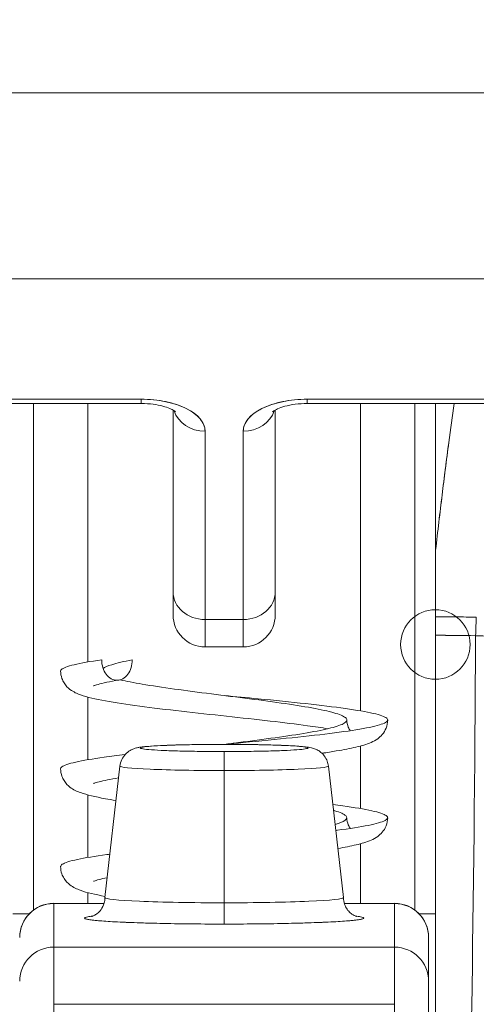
# Model space of a CAD drawing. Header units: inches. Extents: x 16 to 427, y 4 to 276.
# Tile 34 of 111: x 197.761 to 198.025, y 94.223 to 94.792. Entities that reach past the tile are written whole.
import ezdxf

# ---------------------------------------------------------------- set-up
doc = ezdxf.new("R2010")
doc.units = ezdxf.units.IN
doc.header["$LTSCALE"] = 26
doc.header["$MEASUREMENT"] = 0
doc.layers.get('0').update_dxf_attribs({"lineweight": 0})
doc.layers.add('Dimension (ANSI)', color=7, linetype='Continuous', lineweight=5)
doc.layers.add('Visible (ANSI)', color=7, linetype='Continuous', lineweight=5)
doc.styles.add('ROMANS', font='tahoma.ttf')
doc.dimstyles.new('Default (ANSI)', dxfattribs={"dimscale": 26, "dimtxt": 0.07, "dimasz": 0.07, "dimexe": 0.125, "dimexo": 0.0625, "dimgap": 0.031496, "dimtad": 0, "dimtih": 1, "dimtoh": 1, "dimrnd": 1e-08, "dimzin": 0, "dimdsep": 46, "dimtxsty": 'ROMANS', "dimblk": 'Filled-1', "dimcen": 0.09, "dimdle": 0.393701, "dimclrd": 256, "dimclre": 256, "dimclrt": 256, "dimadec": 0, "dimazin": 0, "dimtfac": 0.928571, "dimtofl": 0, "dimtmove": 0, "dimatfit": 3, "dimfxl": 1, "dimtolj": 1, "dimtzin": 0, "dimlwd": -1, "dimlwe": -1, "dimarcsym": 0})

# ---------------------------------------------------------------- blocks, each defined once
blk = doc.blocks.new('Filled-1')
at = {"color": 0}
for p, q in [((0, 0), (-1, 0.17857)), ((-1, 0.17857), (-1, -0.17857)), ((-1, 0), (0, 0)), ((-1, -0.17857), (0, 0))]:
    blk.add_line(p, q, dxfattribs=at)
at = {"color": 0, "flags": 128}
blk.add_lwpolyline([(-1, -0.17857), (0, 0), (-1, 0.17857), (-1, -0.17857)], dxfattribs=at)
at = {"color": 0}
blk.add_solid([(-1, -0.17857), (0, 0), (-1, 0.17857), (-1, -0.17857)], dxfattribs=at)
blk = doc.blocks.new('*D24')
at = {"layer": 'Defpoints', "color": 0, "transparency": 16777216}
for p in [(165.12896, 97.56906), (165.12896, 92.86605), (200.56646, 92.86605)]:
    blk.add_point(p, dxfattribs=at)
at = {"layer": 'Dimension (ANSI)', "transparency": 16777216}
for p, q in [((165.12896, 94.49105), (165.12896, 100.81906)), ((200.56646, 94.49105), (200.56646, 100.81906)), ((166.94896, 97.56906), (174.40474, 97.56906)), ((198.74646, 97.56906), (191.29069, 97.56906))]:
    blk.add_line(p, q, dxfattribs=at)
at = {"layer": 'Dimension (ANSI)', "transparency": 16777216, "xscale": 1.820000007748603, "yscale": 1.820000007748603, "zscale": 1.820000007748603, "rotation": 180}
blk.add_blockref('Filled-1', (165.12896, 97.56906), dxfattribs=at)
at = {"layer": 'Dimension (ANSI)', "transparency": 16777216, "xscale": 1.820000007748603, "yscale": 1.820000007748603, "zscale": 1.820000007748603}
blk.add_blockref('Filled-1', (200.56646, 97.56906), dxfattribs=at)
at = {"layer": 'Dimension (ANSI)', "transparency": 16777216, "insert": (182.84771, 97.56906), "char_height": 1.82, "attachment_point": 5, "style": 'ROMANS'}
blk.add_mtext('\\A1;\\fTahoma|b0|i0;\\H1.8200;35.44\\P\\fTahoma|b0|i0;\\H1.8200;DOOR WIDTH', dxfattribs=at)
blk = doc.blocks.new('*D25')
at = {"layer": 'Defpoints', "color": 0, "transparency": 16777216}
for p in [(201.25596, 97.56906), (200.56646, 92.86605), (201.25596, 91.78442)]:
    blk.add_point(p, dxfattribs=at)
at = {"layer": 'Dimension (ANSI)', "transparency": 16777216}
for p, q in [((200.56646, 94.49105), (200.56646, 100.81906)), ((201.25596, 93.40942), (201.25596, 100.81906)), ((198.74646, 97.56906), (196.92646, 97.56906)), ((203.07596, 97.56906), (204.89596, 97.56906))]:
    blk.add_line(p, q, dxfattribs=at)
at = {"layer": 'Dimension (ANSI)', "transparency": 16777216, "xscale": 1.820000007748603, "yscale": 1.820000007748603, "zscale": 1.820000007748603}
blk.add_blockref('Filled-1', (200.56646, 97.56906), dxfattribs=at)
at = {"layer": 'Dimension (ANSI)', "transparency": 16777216, "xscale": 1.820000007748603, "yscale": 1.820000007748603, "zscale": 1.820000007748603, "rotation": 180}
blk.add_blockref('Filled-1', (201.25596, 97.56906), dxfattribs=at)
at = {"layer": 'Dimension (ANSI)', "transparency": 16777216, "insert": (208.96984, 97.56906), "char_height": 1.82, "attachment_point": 5, "style": 'ROMANS'}
blk.add_mtext('\\A1;(0.69)', dxfattribs=at)

msp = doc.modelspace()

# ---------------------------------------------------------------- linework, layer by layer
at = {"layer": 'Visible (ANSI)'}
for p, q in [((197.60337, 94.74937), (198.15455, 94.74937)), ((198.15456, 94.74937), (197.60337, 94.74937)), ((197.60337, 94.64181), (198.15456, 94.64181)), ((198.15455, 94.64181), (197.60337, 94.64181)), ((197.83093, 94.57232), (197.64156, 94.57232)), ((197.64156, 94.57232), (197.83093, 94.57232)), ((197.64156, 94.56984), (197.83093, 94.56984)), ((197.76873, 94.27698), (197.76873, 94.56984)), ((197.80024, 94.42042), (197.80024, 94.56984)), ((197.80024, 94.56984), (197.80024, 94.42042)), ((197.83093, 94.57232), (197.83093, 94.56984)), ((197.83093, 94.56984), (197.83093, 94.57232)), ((198.11637, 94.57232), (197.927, 94.57232)), ((197.927, 94.56984), (197.927, 94.57232)), ((197.927, 94.57232), (197.927, 94.56984)), ((197.927, 94.57232), (198.11637, 94.57232)), ((197.927, 94.56984), (198.11637, 94.56984)), ((197.95772, 94.39217), (197.95772, 94.56984)), ((197.95772, 94.56984), (197.95772, 94.39217)), ((197.9892, 94.56984), (197.9892, 94.27698)), ((198.00101, 94.48286), (198.00101, 94.56984)), ((198.00101, 94.56984), (198.00101, 94.48286)), ((198.00113, 94.56984), (198.00113, 94.48503)), ((198.00113, 94.48503), (198.00113, 94.56984)), ((197.84944, 94.56606), (197.84944, 94.46098)), ((197.84944, 94.46098), (197.84944, 94.56606)), ((197.90849, 94.56606), (197.90849, 94.46098)), ((197.90849, 94.46098), (197.90849, 94.56606)), ((197.86794, 94.55382), (197.86794, 94.44496)), ((197.86794, 94.44496), (197.86794, 94.55382)), ((197.88999, 94.55382), (197.88999, 94.44496)), ((197.88999, 94.44496), (197.88999, 94.55382)), ((198.00101, 94.48286), (198.00101, 94.44654)), ((197.84944, 94.46098), (197.84944, 94.44764)), ((197.90849, 94.44764), (197.90849, 94.46098)), ((197.88999, 94.44496), (197.86794, 94.44496)), ((197.86794, 94.42914), (197.86794, 94.44496)), ((197.86794, 94.44496), (197.86794, 94.42914)), ((197.86794, 94.44496), (197.88999, 94.44496)), ((197.88999, 94.42914), (197.88999, 94.44496)), ((197.88999, 94.44496), (197.88999, 94.42914)), ((198.01767, 94.44643), (198.01767, 94.44643)), ((198.00101, 94.43583), (198.00101, 94.07704)), ((197.86794, 94.42914), (197.88999, 94.42914)), ((197.80024, 94.36392), (197.80024, 94.40008)), ((197.80024, 94.40008), (197.80024, 94.36392)), ((197.87896, 94.37279), (197.87896, 94.3728)), ((197.87896, 94.3728), (197.87896, 94.37279)), ((197.95772, 94.33567), (197.95772, 94.37184)), ((197.95772, 94.37184), (197.95772, 94.33567)), ((197.87896, 94.35767), (197.87896, 94.36864)), ((197.87896, 94.36864), (197.87896, 94.35767)), ((197.81872, 94.36026), (197.81007, 94.28419)), ((197.87896, 94.35767), (197.87896, 94.28123)), ((197.87896, 94.28123), (197.87896, 94.35767)), ((197.93921, 94.36026), (197.94786, 94.28419)), ((197.80024, 94.30743), (197.80024, 94.34358)), ((197.80024, 94.34358), (197.80024, 94.30743)), ((197.95772, 94.2808), (197.95772, 94.31535)), ((197.95772, 94.31535), (197.95772, 94.2808)), ((197.80024, 94.2808), (197.80024, 94.28708)), ((197.80024, 94.28708), (197.80024, 94.2808)), ((197.78054, 94.2808), (197.78054, 94.28092)), ((197.78054, 94.2808), (197.80957, 94.2808)), ((197.78054, 94.25558), (197.78054, 94.2808)), ((197.78054, 94.2808), (197.78054, 94.25558)), ((197.87896, 94.26892), (197.87896, 94.28123)), ((197.87896, 94.28123), (197.87896, 94.26892)), ((197.94836, 94.2808), (197.97739, 94.2808)), ((197.97739, 94.28092), (197.97739, 94.2808)), ((197.97739, 94.25558), (197.97739, 94.2808)), ((197.97739, 94.2808), (197.97739, 94.25558)), ((197.75692, 94.27491), (197.76638, 94.27491)), ((197.76638, 94.27491), (197.75692, 94.27491)), ((197.99155, 94.27491), (198.00101, 94.27491)), ((198.00101, 94.27491), (197.99155, 94.27491)), ((197.99708, 94.26113), (197.99708, 94.26123)), ((197.99708, 94.23591), (197.99708, 94.26113)), ((197.99708, 94.26113), (197.99708, 94.23591)), ((197.78054, 94.25558), (197.78054, 94.22254)), ((197.78054, 94.25558), (197.97739, 94.25558)), ((197.97739, 94.25558), (197.78054, 94.25558)), ((197.78054, 94.22254), (197.78054, 94.25558)), ((197.80024, 94.25558), (197.80024, 94.25558)), ((197.80024, 94.25558), (197.80024, 94.25558)), ((197.95772, 94.25558), (197.95772, 94.25558)), ((197.95772, 94.25558), (197.95772, 94.25558)), ((197.97739, 94.25558), (197.97739, 94.22254)), ((197.97739, 94.22254), (197.97739, 94.25558)), ((197.99708, 94.20494), (197.99708, 94.23591)), ((197.78054, 94.22254), (197.97739, 94.22254)), ((197.78054, 94.22254), (197.78054, 94.21437)), ((197.97739, 94.21437), (197.97739, 94.22254))]:
    msp.add_line(p, q, dxfattribs=at)
msp.add_circle((198.00101, 94.43052), 0.02008, dxfattribs=at)
for centre, radius, start, end in [((197.86794, 94.44764), 0.0185, 180, 270), ((197.88999, 94.44764), 0.0185, 270, 0), ((197.78054, 94.26123), 0.01969, 90, 180), ((197.97739, 94.26123), 0.01969, 0, 90)]:
    msp.add_arc(centre, radius, start, end, dxfattribs=at)
for centre, major_axis, ratio, start_param, end_param in [((197.83093, 94.55382), (0.03701, 0), 0.5, 0, 1.570796), ((197.927, 94.55382), (-0.03701, 0), 0.5, 4.712389, 6.283185), ((197.86794, 94.56984), (-0.0185, 0), 0.866025, 0.262731, 1.570796), ((197.86794, 94.56984), (-0.0185, 0), 0.866025, 0.262731, 1.570796), ((197.88999, 94.56984), (0.0185, 0), 0.866025, 4.712389, 6.020454), ((197.88999, 94.56984), (0.0185, 0), 0.866025, 4.712389, 6.020454), ((198.03227, 94.48142), (0.03112, -0.0037), 0.780581, 3.145336, 3.23398), ((198.04236, 94.4811), (0.04129, -0.00328), 0.679672, 3.118385, 3.195472), ((198.00118, 93.10173), (-0.00014, 1.68497), 0.000059, 0.609956, 0.646631), ((197.86794, 94.46098), (-0.0185, 0), 0.866025, 0, 1.570796), ((197.86794, 94.46098), (-0.0185, 0), 0.866025, 0, 1.570796), ((197.88999, 94.46098), (0.0185, 0), 0.866025, 4.712389, 6.283185), ((197.88999, 94.46098), (0.0185, 0), 0.866025, 4.712389, 6.283185), ((198.00101, 94.00177), (-0.73764, 0), 0.602968, 4.680359, 4.712385), ((198.02463, 94.43029), (0.00038, 0.02008), 0.025246, 0.647097, 1.302734), ((198.02463, 94.43029), (-0.00038, -0.02007), 0.025243, 3.788594, 4.444262), ((198.00101, 93.99329), (0.74124, 0), 0.597038, 1.539449, 1.570797), ((198.00101, 93.99329), (0.74111, 0), 0.597133, 1.539446, 1.570798), ((198.01362, 94.58183), (0, -0.55118), 0.02, 0.413203, 1.302303), ((198.01362, 94.58183), (0, 0.55118), 0.02, 3.555085, 4.443895), ((197.87896, 94.37071), (-0.04851, 0), 0.042782, 4.712389, 7.853982), ((197.87896, 94.37071), (0.04851, 0), 0.042782, 4.712389, 7.853982), ((197.87896, 94.36024), (-0.06025, 0), 0.042782, 6.278319, 7.853982), ((197.87896, 94.36024), (-0.06025, 0), 0.042782, 6.278319, 7.853982), ((197.87896, 94.36024), (0.06025, 0), 0.042782, 4.712389, 6.288051), ((197.87896, 94.36024), (0.06025, 0), 0.042782, 4.712389, 6.288051), ((197.87896, 94.28418), (-0.0689, 0), 0.042782, 6.278319, 7.853982), ((197.87896, 94.28418), (-0.0689, 0), 0.042782, 6.278319, 7.853982), ((197.87896, 94.28418), (0.0689, 0), 0.042782, 4.712389, 6.288051), ((197.87896, 94.28418), (0.0689, 0), 0.042782, 4.712389, 6.288051), ((197.78054, 94.26113), (-0.01969, 0), 0.999084, 4.712389, 6.283185), ((197.78054, 94.26113), (-0.01969, 0), 0.999084, 4.712389, 6.283185), ((197.97739, 94.26113), (0.01969, 0), 0.999084, 0, 1.570796), ((197.97739, 94.26113), (0.01969, 0), 0.999084, 0, 1.570796), ((197.87896, 94.27238), (-0.08071, 0), 0.042782, 5.937993, 7.853982), ((197.87896, 94.27238), (0.08071, 0), 0.042782, 4.712389, 6.628377), ((197.78054, 94.23591), (-0.01969, 0), 0.999084, 4.712389, 6.283185), ((197.78054, 94.23591), (-0.01969, 0), 0.999084, 4.712389, 6.283185), ((197.97739, 94.23591), (0.01969, 0), 0.999084, 0, 1.570796), ((197.97739, 94.23591), (0.01969, 0), 0.999084, 0, 1.570796)]:
    msp.add_ellipse(centre, major_axis=major_axis, ratio=ratio, start_param=start_param, end_param=end_param, dxfattribs=at)
for points, knots in [([(197.86794, 94.55382), (197.86788, 94.55635), (197.86696, 94.55868), (197.86513, 94.56089), (197.8633, 94.56309), (197.86056, 94.56518), (197.8571, 94.5669), (197.85364, 94.56863), (197.84947, 94.57), (197.84506, 94.57092), (197.84065, 94.57183), (197.83599, 94.57229), (197.83093, 94.57232)], [0, 0, 0, 0, 0.25, 0.25, 0.25, 0.5, 0.5, 0.5, 0.75, 0.75, 0.75, 1, 1, 1, 1]), ([(197.85095, 94.56503), (197.85095, 94.56503), (197.85093, 94.56505), (197.85078, 94.56519), (197.85046, 94.56545), (197.84937, 94.56611), (197.84857, 94.56653), (197.84648, 94.56741), (197.84513, 94.56788), (197.84192, 94.56873), (197.84002, 94.56911), (197.83585, 94.56967), (197.83356, 94.56983), (197.83115, 94.56984), (197.83104, 94.56984), (197.83093, 94.56984)], [6.74046, 6.74046, 6.74046, 6.74046, 6.79307, 6.79307, 6.967412, 6.967412, 7.153275, 7.153275, 7.361571, 7.361571, 7.592968, 7.592968, 7.840962, 7.840962, 7.852879, 7.852879, 7.852879, 7.852879]), ([(197.927, 94.57232), (197.92193, 94.57229), (197.91727, 94.57183), (197.91286, 94.57092), (197.90844, 94.57), (197.90428, 94.56863), (197.90082, 94.5669), (197.89737, 94.56517), (197.89462, 94.56309), (197.89279, 94.56088), (197.89096, 94.55868), (197.89005, 94.55635), (197.88999, 94.55382)], [0, 0, 0, 0, 0.25, 0.25, 0.25, 0.5, 0.5, 0.5, 0.75, 0.75, 0.75, 1, 1, 1, 1]), ([(197.927, 94.56984), (197.92464, 94.56984), (197.92229, 94.56969), (197.9179, 94.56912), (197.91586, 94.56871), (197.91241, 94.56776), (197.91097, 94.56723), (197.90882, 94.56627), (197.90806, 94.56583), (197.90717, 94.56522), (197.90698, 94.56503), (197.90698, 94.56503)], [1.569693, 1.569693, 1.569693, 1.569693, 1.824004, 1.824004, 2.072269, 2.072269, 2.302593, 2.302593, 2.506751, 2.506751, 2.682113, 2.682113, 2.682113, 2.682113]), ([(198.00113, 94.48503), (198.00236, 94.49595), (198.00362, 94.5066), (198.0049, 94.51699), (198.00551, 94.52194), (198.00612, 94.52682), (198.00673, 94.53164), (198.00741, 94.53695), (198.0081, 94.54219), (198.00879, 94.54736), (198.0098, 94.55502), (198.01083, 94.56252), (198.01185, 94.56984)], [0, 0, 0, 0, 0.3333333, 0.3333333, 0.3333333, 0.491831, 0.491831, 0.491831, 0.6666667, 0.6666667, 0.6666667, 0.9261561, 0.9261561, 0.9261561, 0.9261561]), ([(198.00113, 94.48503), (198.00238, 94.49597), (198.00364, 94.50664), (198.00491, 94.51703), (198.00619, 94.52742), (198.00747, 94.53753), (198.00877, 94.54737), (198.00979, 94.55503), (198.01081, 94.56252), (198.01184, 94.56984)], [0, 0, 0, 0, 0.3333333, 0.3333333, 0.3333333, 0.6666667, 0.6666667, 0.6666667, 0.9261524, 0.9261524, 0.9261524, 0.9261524]), ([(197.84944, 94.46098), (197.84944, 94.45567), (197.84944, 94.45196), (197.84944, 94.44982), (197.84944, 94.44839), (197.84944, 94.44766), (197.84944, 94.44765)], [0, 0, 0, 0, 0.2, 0.2, 0.2, 0.3335594, 0.3335594, 0.3335594, 0.3335594]), ([(197.90849, 94.44765), (197.90849, 94.44766), (197.90849, 94.44839), (197.90849, 94.44982), (197.90849, 94.45196), (197.90849, 94.45567), (197.90849, 94.46098)], [0.6663967, 0.6663967, 0.6663967, 0.6663967, 0.8, 0.8, 0.8, 1, 1, 1, 1]), ([(198.00101, 94.44654), (198.00101, 94.4456), (198.00101, 94.44457), (198.00101, 94.44346), (198.00101, 94.44235), (198.00101, 94.44116), (198.00101, 94.43989), (198.00101, 94.43861), (198.00101, 94.43726), (198.00101, 94.43583)], [0, 0, 0, 0, 0.333333, 0.333333, 0.333333, 0.666667, 0.666667, 0.666667, 1, 1, 1, 1]), ([(198.02463, 94.44631), (198.02292, 94.44634), (198.02122, 94.44637), (198.01951, 94.4464), (198.01335, 94.44649), (198.00718, 94.44654), (198.00101, 94.44654)], [0, 0, 0, 0, 0.216888, 0.216888, 0.216888, 1, 1, 1, 1]), ([(198.00101, 94.43583), (198.00101, 94.40424), (198.00101, 94.37388), (198.00101, 94.34447), (198.00101, 94.31505), (198.00101, 94.28658), (198.00101, 94.25991), (198.00101, 94.23325), (198.00101, 94.2084), (198.00101, 94.18559), (198.00101, 94.16278), (198.00101, 94.14203), (198.00101, 94.12387), (198.00101, 94.10572), (198.00101, 94.09016), (198.00101, 94.07702)], [0, 0, 0, 0, 0.2, 0.2, 0.2, 0.4, 0.4, 0.4, 0.6, 0.6, 0.6, 0.8, 0.8, 0.8, 1, 1, 1, 1]), ([(198.02424, 94.43562), (198.03422, 94.43543), (198.04417, 94.43493), (198.05406, 94.43412), (198.07205, 94.43265), (198.0898, 94.43017), (198.10699, 94.42665), (198.12385, 94.42321), (198.14017, 94.41877), (198.15565, 94.41334), (198.17065, 94.40808), (198.18486, 94.40189), (198.19795, 94.3948)], [0, 0, 0, 0, 0.15805, 0.15805, 0.15805, 0.445483, 0.445483, 0.445483, 0.727137, 0.727137, 0.727137, 1, 1, 1, 1]), ([(198.02424, 94.43562), (198.04621, 94.43515), (198.06763, 94.43331), (198.0883, 94.43003), (198.10896, 94.42676), (198.12886, 94.42206), (198.14727, 94.41616), (198.16568, 94.41025), (198.18261, 94.40313), (198.19795, 94.3948)], [0, 0, 0, 0, 0.333333, 0.333333, 0.333333, 0.666667, 0.666667, 0.666667, 1, 1, 1, 1]), ([(197.78448, 94.41515), (197.78448, 94.41545), (197.78463, 94.41574), (197.78494, 94.41604), (197.7859, 94.41697), (197.78842, 94.41791), (197.79237, 94.41885), (197.79631, 94.41979), (197.80168, 94.42073), (197.80821, 94.42167)], [0.96384137, 0.96384137, 0.96384137, 0.96384137, 0.96875, 0.96875, 0.96875, 0.984375, 0.984375, 0.984375, 1, 1, 1, 1]), ([(197.80821, 94.42167), (197.80821, 94.41858), (197.80917, 94.4155), (197.8108, 94.41331), (197.81244, 94.41113), (197.81475, 94.40985), (197.81706, 94.40985), (197.81937, 94.40985), (197.82168, 94.41113), (197.82331, 94.41331), (197.82494, 94.4155), (197.8259, 94.41858), (197.8259, 94.42167)], [0, 0, 0, 0, 0.25, 0.25, 0.25, 0.5, 0.5, 0.5, 0.75, 0.75, 0.75, 1, 1, 1, 1]), ([(197.8259, 94.42167), (197.821, 94.42073), (197.8138, 94.41905), (197.81002, 94.41737), (197.80906, 94.41664)], [0, 0, 0, 0, 0.015625, 0.02792377, 0.02792377, 0.02792377, 0.02792377]), ([(197.93891, 94.38184), (197.93539, 94.38242), (197.93142, 94.383), (197.92064, 94.38447), (197.91327, 94.38537), (197.89749, 94.3872), (197.88886, 94.38814), (197.87154, 94.39002), (197.86264, 94.39099), (197.84571, 94.39291), (197.83749, 94.39389), (197.82269, 94.39585), (197.81598, 94.39685), (197.80455, 94.39894), (197.79994, 94.39997), (197.79397, 94.40215), (197.79202, 94.40297), (197.78875, 94.40546), (197.78752, 94.40664), (197.786, 94.40907), (197.78556, 94.40996), (197.78475, 94.41224), (197.78448, 94.41372), (197.78448, 94.41515)], [0.1582632, 0.1582632, 0.1582632, 0.1582632, 0.1995508, 0.1995508, 0.2623733, 0.2623733, 0.3281116, 0.3281116, 0.395206, 0.395206, 0.4633524, 0.4633524, 0.5328239, 0.5328239, 0.6057218, 0.6057218, 0.6425535, 0.6425535, 0.6628073, 0.6628073, 0.6724433, 0.6724433, 0.6861075, 0.6861075, 0.6861075, 0.6861075]), ([(197.81812, 94.40994), (197.81296, 94.40908), (197.8087, 94.4082), (197.80496, 94.40717), (197.80412, 94.40688), (197.80364, 94.40668), (197.80358, 94.40665), (197.80358, 94.40665)], [0, 0, 0, 0, 0.06221426, 0.06221426, 0.089478, 0.089478, 0.09863207, 0.09863207, 0.09863207, 0.09863207]), ([(197.8189, 94.41012), (197.82242, 94.40928), (197.83155, 94.4075), (197.84977, 94.40478), (197.87146, 94.40196), (197.89389, 94.39915), (197.91486, 94.39634), (197.93235, 94.39352), (197.94464, 94.39071), (197.95056, 94.38789), (197.94952, 94.38508), (197.94163, 94.38226), (197.92764, 94.37945), (197.90893, 94.37664), (197.89189, 94.37442), (197.88181, 94.37314), (197.87912, 94.3728)], [0.0640895, 0.0640895, 0.0640895, 0.0640895, 0.078125, 0.09375, 0.109375, 0.125, 0.140625, 0.15625, 0.171875, 0.1875, 0.203125, 0.21875, 0.234375, 0.25, 0.265625, 0.2713023, 0.2713023, 0.2713023, 0.2713023]), ([(197.87918, 94.3728), (197.88276, 94.37314), (197.88634, 94.37348), (197.8899, 94.37382), (197.89969, 94.37476), (197.9093, 94.3757), (197.91827, 94.37664), (197.92723, 94.37757), (197.93555, 94.37851), (197.94281, 94.37945), (197.95008, 94.38039), (197.9563, 94.38133), (197.96116, 94.38226), (197.96602, 94.3832), (197.96953, 94.38414), (197.97152, 94.38508), (197.9735, 94.38602), (197.97396, 94.38696), (197.97288, 94.38789), (197.9718, 94.38883), (197.96917, 94.38977), (197.96512, 94.39071), (197.96107, 94.39165), (197.9556, 94.39258), (197.94899, 94.39352), (197.94237, 94.39446), (197.9346, 94.3954), (197.92605, 94.39634), (197.9175, 94.39727), (197.90818, 94.39821), (197.89854, 94.39915), (197.89211, 94.39978), (197.88554, 94.4004), (197.87896, 94.40103)], [0.7286977, 0.7286977, 0.7286977, 0.7286977, 0.734375, 0.734375, 0.734375, 0.75, 0.75, 0.75, 0.765625, 0.765625, 0.765625, 0.78125, 0.78125, 0.78125, 0.796875, 0.796875, 0.796875, 0.8125, 0.8125, 0.8125, 0.828125, 0.828125, 0.828125, 0.84375, 0.84375, 0.84375, 0.859375, 0.859375, 0.859375, 0.875, 0.875, 0.875, 0.8854157, 0.8854157, 0.8854157, 0.8854157]), ([(197.97345, 94.3869), (197.97345, 94.3853), (197.97311, 94.38365), (197.97196, 94.38075), (197.97115, 94.37948), (197.96945, 94.37747), (197.96855, 94.3767), (197.96637, 94.37513), (197.96511, 94.37449), (197.96118, 94.37275), (197.95843, 94.37198), (197.95185, 94.37042), (197.94806, 94.36969), (197.94118, 94.36853), (197.9384, 94.3681), (197.93545, 94.36768)], [0, 0, 0, 0, 0.015262, 0.015262, 0.0302389, 0.0302389, 0.0456053, 0.0456053, 0.0684883, 0.0684883, 0.1188372, 0.1188372, 0.1684419, 0.1684419, 0.1981383, 0.1981383, 0.1981383, 0.1981383]), ([(197.94983, 94.3869), (197.94983, 94.38549), (197.95016, 94.384), (197.95102, 94.38196), (197.95144, 94.38127), (197.95185, 94.3807)], [0, 0, 0, 0, 0.01454196, 0.01454196, 0.02362756, 0.02362756, 0.02362756, 0.02362756]), ([(197.81872, 94.36026), (197.81887, 94.36155), (197.81924, 94.36284), (197.82034, 94.36516), (197.82107, 94.36623), (197.82275, 94.36799), (197.82371, 94.36873), (197.8254, 94.36971), (197.82614, 94.37003), (197.82732, 94.37046), (197.82781, 94.3706), (197.82895, 94.37089), (197.82955, 94.371), (197.83198, 94.3714), (197.83395, 94.37158), (197.83874, 94.37192), (197.84141, 94.37206), (197.84855, 94.37237), (197.85342, 94.37251), (197.86351, 94.37271), (197.86881, 94.37277), (197.87573, 94.3728), (197.87735, 94.3728), (197.87896, 94.3728)], [0, 0, 0, 0, 0.0101015, 0.0101015, 0.0199862, 0.0199862, 0.0296294, 0.0296294, 0.0377089, 0.0377089, 0.0449846, 0.0449846, 0.0568687, 0.0568687, 0.0925394, 0.0925394, 0.1243072, 0.1243072, 0.1678667, 0.1678667, 0.2085979, 0.2085979, 0.2209026, 0.2209026, 0.2209026, 0.2209026]), ([(197.87896, 94.36864), (197.87464, 94.36864), (197.87048, 94.36866), (197.86642, 94.36871), (197.86236, 94.36875), (197.8584, 94.36882), (197.85473, 94.36892), (197.85105, 94.36901), (197.84767, 94.36912), (197.84468, 94.36924), (197.84169, 94.36937), (197.83908, 94.36952), (197.83696, 94.36967), (197.83484, 94.36983), (197.83321, 94.37), (197.83211, 94.37018), (197.83101, 94.37035), (197.83046, 94.37053), (197.83046, 94.37071), (197.83046, 94.37089), (197.83101, 94.37108), (197.83211, 94.37125), (197.83321, 94.37143), (197.83485, 94.37159), (197.83696, 94.37175), (197.83908, 94.37191), (197.84169, 94.37205), (197.84468, 94.37218), (197.84767, 94.37231), (197.85105, 94.37242), (197.85473, 94.37251), (197.8584, 94.3726), (197.86236, 94.37267), (197.86642, 94.37272), (197.87049, 94.37276), (197.87464, 94.37279), (197.87896, 94.37279)], [0, 0, 0, 0, 0.083333, 0.083333, 0.083333, 0.166667, 0.166667, 0.166667, 0.25, 0.25, 0.25, 0.333333, 0.333333, 0.333333, 0.416667, 0.416667, 0.416667, 0.5, 0.5, 0.5, 0.583333, 0.583333, 0.583333, 0.666667, 0.666667, 0.666667, 0.75, 0.75, 0.75, 0.833333, 0.833333, 0.833333, 0.916667, 0.916667, 0.916667, 1, 1, 1, 1]), ([(197.87896, 94.3728), (197.88432, 94.3728), (197.88974, 94.37276), (197.8998, 94.37261), (197.90457, 94.3725), (197.91304, 94.37223), (197.91682, 94.37206), (197.92311, 94.37166), (197.92553, 94.37146), (197.92821, 94.37103), (197.92874, 94.37093), (197.92978, 94.37069), (197.93027, 94.37057), (197.93137, 94.3702), (197.93199, 94.36995), (197.93338, 94.36925), (197.93416, 94.36876), (197.93559, 94.36759), (197.93625, 94.36691), (197.93753, 94.36524), (197.93812, 94.36419), (197.93887, 94.36218), (197.9391, 94.36122), (197.93921, 94.36026)], [0, 0, 0, 0, 0.0407937, 0.0407937, 0.0808924, 0.0808924, 0.1213735, 0.1213735, 0.1633112, 0.1633112, 0.1737906, 0.1737906, 0.1816701, 0.1816701, 0.1889204, 0.1889204, 0.1967092, 0.1967092, 0.2041974, 0.2041974, 0.2133447, 0.2133447, 0.2208708, 0.2208708, 0.2208708, 0.2208708]), ([(197.87896, 94.37279), (197.88329, 94.37279), (197.88744, 94.37276), (197.89151, 94.37272), (197.89557, 94.37267), (197.89953, 94.3726), (197.9032, 94.37251), (197.90688, 94.37242), (197.91026, 94.37231), (197.91325, 94.37218), (197.91624, 94.37205), (197.91885, 94.37191), (197.92097, 94.37175), (197.92309, 94.37159), (197.92472, 94.37143), (197.92582, 94.37125), (197.92692, 94.37108), (197.92747, 94.37089), (197.92747, 94.37071), (197.92747, 94.37053), (197.92692, 94.37035), (197.92582, 94.37018), (197.92472, 94.37), (197.92308, 94.36983), (197.92097, 94.36967), (197.91885, 94.36952), (197.91624, 94.36937), (197.91325, 94.36924), (197.91026, 94.36912), (197.90688, 94.36901), (197.9032, 94.36892), (197.89953, 94.36882), (197.89557, 94.36875), (197.89151, 94.36871), (197.88744, 94.36866), (197.88329, 94.36864), (197.87896, 94.36864)], [0, 0, 0, 0, 0.083333, 0.083333, 0.083333, 0.166667, 0.166667, 0.166667, 0.25, 0.25, 0.25, 0.333333, 0.333333, 0.333333, 0.416667, 0.416667, 0.416667, 0.5, 0.5, 0.5, 0.583333, 0.583333, 0.583333, 0.666667, 0.666667, 0.666667, 0.75, 0.75, 0.75, 0.833333, 0.833333, 0.833333, 0.916667, 0.916667, 0.916667, 1, 1, 1, 1]), ([(197.78448, 94.35866), (197.78448, 94.35902), (197.78471, 94.35939), (197.78518, 94.35975), (197.78637, 94.36069), (197.78912, 94.36163), (197.79327, 94.36256), (197.79742, 94.3635), (197.80298, 94.36444), (197.80969, 94.36538), (197.81338, 94.3659), (197.81742, 94.36641), (197.82174, 94.36693)], [0.65017671, 0.65017671, 0.65017671, 0.65017671, 0.65625, 0.65625, 0.65625, 0.671875, 0.671875, 0.671875, 0.6875, 0.6875, 0.6875, 0.69611043, 0.69611043, 0.69611043, 0.69611043]), ([(197.81645, 94.34034), (197.81429, 94.34069), (197.81224, 94.34104), (197.80448, 94.34246), (197.79988, 94.34349), (197.79393, 94.34567), (197.79198, 94.34649), (197.78872, 94.34899), (197.7875, 94.35017), (197.78599, 94.3526), (197.78555, 94.35349), (197.78475, 94.35576), (197.78448, 94.35723), (197.78448, 94.35866)], [0.5092683, 0.5092683, 0.5092683, 0.5092683, 0.5331467, 0.5331467, 0.6060709, 0.6060709, 0.6427297, 0.6427297, 0.6629039, 0.6629039, 0.6724985, 0.6724985, 0.6860949, 0.6860949, 0.6860949, 0.6860949]), ([(197.81794, 94.35342), (197.81324, 94.35263), (197.80933, 94.35183), (197.80545, 94.35082), (197.80447, 94.35051), (197.80371, 94.35022), (197.80358, 94.35016), (197.80358, 94.35016)], [0.53203231, 0.53203231, 0.53203231, 0.53203231, 0.58879531, 0.58879531, 0.61670023, 0.61670023, 0.62995686, 0.62995686, 0.62995686, 0.62995686]), ([(197.94344, 94.32304), (197.94377, 94.32308), (197.9441, 94.32312), (197.94442, 94.32316), (197.95153, 94.3241), (197.95756, 94.32504), (197.96222, 94.32598), (197.96688, 94.32692), (197.97017, 94.32785), (197.97193, 94.32879), (197.97369, 94.32973), (197.97392, 94.33067), (197.97261, 94.33161), (197.9713, 94.33254), (197.96845, 94.33348), (197.96419, 94.33442), (197.95994, 94.33536), (197.95428, 94.3363), (197.94749, 94.33724), (197.94565, 94.33749), (197.94374, 94.33774), (197.94174, 94.338)], [0.4524163, 0.4524163, 0.4524163, 0.4524163, 0.453125, 0.453125, 0.453125, 0.46875, 0.46875, 0.46875, 0.484375, 0.484375, 0.484375, 0.5, 0.5, 0.5, 0.515625, 0.515625, 0.515625, 0.53125, 0.53125, 0.53125, 0.53547762, 0.53547762, 0.53547762, 0.53547762]), ([(197.94212, 94.33464), (197.94238, 94.33457), (197.94591, 94.33356), (197.95036, 94.33161), (197.94987, 94.32895), (197.94569, 94.32723), (197.94306, 94.32644)], [0.48316233, 0.48316233, 0.48316233, 0.48316233, 0.484375, 0.5, 0.515625, 0.52866655, 0.52866655, 0.52866655, 0.52866655]), ([(197.97345, 94.33041), (197.97345, 94.3288), (197.97311, 94.32715), (197.97195, 94.32425), (197.97114, 94.32298), (197.96944, 94.32097), (197.96854, 94.3202), (197.96636, 94.31863), (197.9651, 94.31799), (197.96119, 94.31626), (197.95845, 94.31549), (197.9521, 94.31398), (197.94858, 94.31329), (197.94463, 94.31262)], [0, 0, 0, 0, 0.0152675, 0.0152675, 0.0302498, 0.0302498, 0.0456225, 0.0456225, 0.0685155, 0.0685155, 0.1186369, 0.1186369, 0.1650463, 0.1650463, 0.1650463, 0.1650463]), ([(197.94983, 94.33041), (197.94983, 94.32899), (197.95016, 94.3275), (197.95102, 94.32547), (197.95144, 94.32477), (197.95185, 94.3242)], [0, 0, 0, 0, 0.01455959, 0.01455959, 0.02365115, 0.02365115, 0.02365115, 0.02365115]), ([(197.78448, 94.30216), (197.78448, 94.30259), (197.78481, 94.30303), (197.78547, 94.30346), (197.78689, 94.3044), (197.78986, 94.30534), (197.79422, 94.30628), (197.79858, 94.30722), (197.80433, 94.30815), (197.8112, 94.30909), (197.81177, 94.30917), (197.81234, 94.30925), (197.81293, 94.30932)], [0.33651082, 0.33651082, 0.33651082, 0.33651082, 0.34375, 0.34375, 0.34375, 0.359375, 0.359375, 0.359375, 0.375, 0.375, 0.375, 0.37629181, 0.37629181, 0.37629181, 0.37629181]), ([(197.81015, 94.28493), (197.80436, 94.28599), (197.7998, 94.28702), (197.79388, 94.2892), (197.79195, 94.29002), (197.78869, 94.29252), (197.78748, 94.2937), (197.78597, 94.29613), (197.78554, 94.29701), (197.78474, 94.29928), (197.78448, 94.30074), (197.78448, 94.30216)], [0.5338767, 0.5338767, 0.5338767, 0.5338767, 0.6064119, 0.6064119, 0.6429014, 0.6429014, 0.6629977, 0.6629977, 0.6725493, 0.6725493, 0.6860844, 0.6860844, 0.6860844, 0.6860844]), ([(197.81138, 94.29571), (197.80956, 94.29534), (197.80798, 94.29499), (197.80545, 94.29432), (197.80447, 94.29401), (197.80371, 94.29372), (197.80357, 94.29366), (197.80357, 94.29366)], [0.56122991, 0.56122991, 0.56122991, 0.56122991, 0.5888257, 0.5888257, 0.61672382, 0.61672382, 0.62992905, 0.62992905, 0.62992905, 0.62992905]), ([(197.80226, 94.2733), (197.80226, 94.2733), (197.80233, 94.27331), (197.80264, 94.27341), (197.80284, 94.27347), (197.80335, 94.27368), (197.80358, 94.27378), (197.80432, 94.27415), (197.8049, 94.27447), (197.8063, 94.27558), (197.80706, 94.27625), (197.80853, 94.27828), (197.80924, 94.27955), (197.80992, 94.28208), (197.81007, 94.28313), (197.81007, 94.28418)], [2.9624505, 2.9624505, 2.9624505, 2.9624505, 3.0053828, 3.0053828, 3.0382774, 3.0382774, 3.0584832, 3.0584832, 3.0887664, 3.0887664, 3.1118286, 3.1118286, 3.1313201, 3.1313201, 3.142865, 3.142865, 3.142865, 3.142865]), ([(197.94786, 94.28418), (197.94786, 94.28288), (197.94809, 94.28159), (197.94887, 94.27928), (197.94942, 94.27828), (197.95063, 94.27656), (197.95128, 94.27591), (197.95247, 94.27487), (197.95299, 94.27453), (197.95391, 94.27398), (197.95428, 94.27381), (197.95497, 94.27351), (197.95522, 94.27343), (197.95559, 94.27331), (197.95567, 94.2733), (197.95567, 94.2733)], [0.0012724, 0.0012724, 0.0012724, 0.0012724, 0.0155488, 0.0155488, 0.0312136, 0.0312136, 0.0504552, 0.0504552, 0.0729209, 0.0729209, 0.0991286, 0.0991286, 0.1356666, 0.1356666, 0.1816869, 0.1816869, 0.1816869, 0.1816869]), ([(197.80302, 94.27355), (197.80192, 94.27342), (197.80101, 94.27328), (197.80028, 94.27315), (197.79894, 94.27289), (197.79826, 94.27264), (197.79826, 94.27238), (197.79826, 94.27212), (197.79894, 94.27186), (197.80029, 94.27161), (197.80164, 94.27136), (197.80365, 94.27111), (197.80628, 94.27088), (197.80891, 94.27064), (197.81215, 94.27042), (197.81593, 94.27022), (197.81971, 94.27002), (197.82401, 94.26984), (197.82874, 94.26967), (197.83347, 94.26951), (197.83863, 94.26938), (197.8441, 94.26926), (197.84957, 94.26915), (197.85536, 94.26907), (197.8612, 94.26901), (197.86704, 94.26895), (197.87293, 94.26892), (197.87896, 94.26892)], [0.3902556, 0.3902556, 0.3902556, 0.3902556, 0.4285714, 0.4285714, 0.4285714, 0.5, 0.5, 0.5, 0.5714286, 0.5714286, 0.5714286, 0.6428571, 0.6428571, 0.6428571, 0.7142857, 0.7142857, 0.7142857, 0.7857143, 0.7857143, 0.7857143, 0.8571429, 0.8571429, 0.8571429, 0.9285714, 0.9285714, 0.9285714, 1, 1, 1, 1]), ([(197.87896, 94.26892), (197.885, 94.26892), (197.8909, 94.26895), (197.89674, 94.26901), (197.90259, 94.26907), (197.90838, 94.26915), (197.91386, 94.26926), (197.91933, 94.26938), (197.92448, 94.26951), (197.9292, 94.26968), (197.93393, 94.26984), (197.93824, 94.27002), (197.94202, 94.27022), (197.94579, 94.27042), (197.94903, 94.27064), (197.95166, 94.27088), (197.95429, 94.27111), (197.9563, 94.27136), (197.95765, 94.27161), (197.95899, 94.27186), (197.95967, 94.27212), (197.95967, 94.27238), (197.95967, 94.27264), (197.95899, 94.2729), (197.95764, 94.27315), (197.95692, 94.27328), (197.95601, 94.27342), (197.95491, 94.27355)], [0, 0, 0, 0, 0.0714286, 0.0714286, 0.0714286, 0.1428571, 0.1428571, 0.1428571, 0.2142857, 0.2142857, 0.2142857, 0.2857143, 0.2857143, 0.2857143, 0.3571429, 0.3571429, 0.3571429, 0.4285714, 0.4285714, 0.4285714, 0.5, 0.5, 0.5, 0.5714286, 0.5714286, 0.5714286, 0.6096507, 0.6096507, 0.6096507, 0.6096507]), ([(197.99708, 94.20494), (197.99708, 94.21113), (197.99708, 94.21641), (197.99708, 94.22081), (197.99708, 94.22521), (197.99708, 94.22872), (197.99708, 94.23125), (197.99708, 94.23378), (197.99708, 94.23532), (197.99708, 94.23591)], [0, 0, 0, 0, 0.333333, 0.333333, 0.333333, 0.666667, 0.666667, 0.666667, 1, 1, 1, 1])]:
    msp.add_open_spline(points, degree=3, knots=knots, dxfattribs=at)
for points in [[(197.99708, 94.26113), (197.99708, 94.2612), (197.99708, 94.26123), (197.99708, 94.26123)], [(197.83636, 94.25558), (197.83637, 94.25558), (197.83637, 94.25558), (197.83637, 94.25558)], [(197.94136, 94.25558), (197.94136, 94.25558), (197.94136, 94.25558), (197.94136, 94.25558)]]:
    msp.add_open_spline(points, degree=3, dxfattribs=at)

# ---------------------------------------------------------------- dimensions: what is measured, and where the dimension line sits
at = {"layer": 'Dimension (ANSI)'}
for base, p2, text, picture, middle in [((165.12896, 97.56906), (165.12896, 92.86605), '\\fTahoma|b0|i0;\\H1.8200;<>\\P\\fTahoma|b0|i0;\\H1.8200;DOOR WIDTH', '*D24', (182.84771, 97.56906)), ((201.25596, 97.56906), (201.25596, 91.78442), '(<>)', '*D25', (208.96984, 97.56906))]:
    dim = msp.add_linear_dim(base=base, p1=(200.56646, 92.86605), p2=p2, angle=180, text=text, dimstyle='Default (ANSI)', override={"dimgap": 0.031496, "dimtih": 0, "dimtoh": 0, "dimdec": 2, "dimtol": 0, "dimlim": 0, "dimtp": 0, "dimtm": 0, "dimtdec": 2, "dimatfit": 1}, dxfattribs=at)
    dim.commit()
    dim.dimension.update_dxf_attribs({"geometry": picture, "text_midpoint": middle, "dimtype": 160})

doc.saveas('drawing.dxf')
